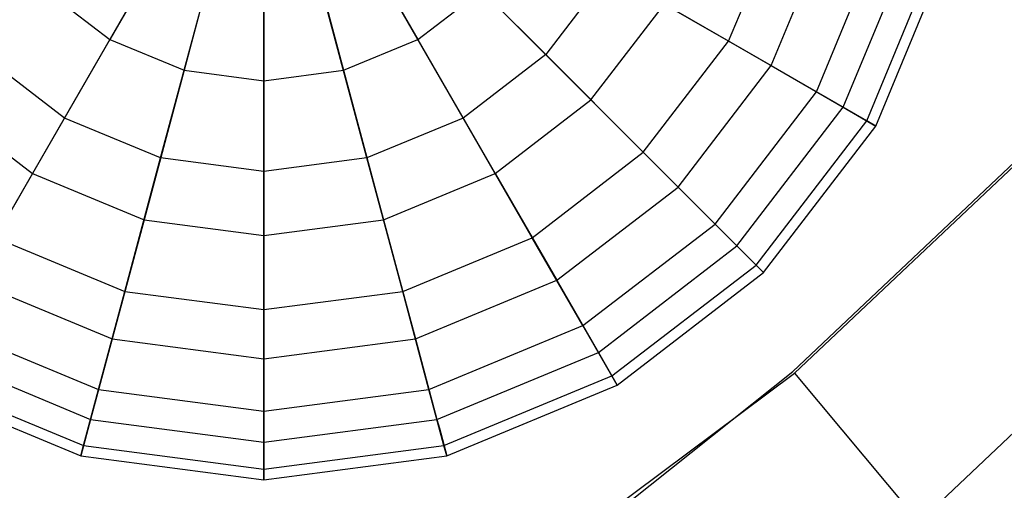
# Model space of a CAD drawing. Extents: x -29 to 29, y -26.9 to 31.
# Tile 33 of 43: x 10.1 to 15.5, y -15.7 to -13.1. Entities that reach past the tile are written whole.
import ezdxf

# ---------------------------------------------------------------- set-up
doc = ezdxf.new("R2010")
doc.units = 0
doc.header["$LTSCALE"] = 2.54
doc.layers.get('0').update_dxf_attribs({"color": 13, "linetype": 'CONTINUOUS'})

# ---------------------------------------------------------------- blocks, each defined once
blk = doc.blocks.new('GRUPUJ_2')
at = {"color": 0}
for p, q in [((40.0122, 14.579, 15.779), (39.5281, 13.7404, 15.4594)), ((40.0122, 14.579, 15.779), (39.5281, 13.7404, 15.4594)), ((40.7419, 14.579, 15.779), (41.2261, 13.7404, 15.4594)), ((40.7419, 14.579, 15.779), (41.2261, 13.7404, 15.4594)), ((40.1882, 14.5061, 15.779), (39.9376, 13.5708, 15.4594)), ((40.1882, 14.5061, 15.779), (39.9376, 13.5708, 15.4594)), ((40.5659, 14.5061, 15.779), (40.8165, 13.5708, 15.4594)), ((40.5659, 14.5061, 15.779), (40.8165, 13.5708, 15.4594)), ((40.3771, 14.4812, 15.779), (40.3771, 13.5129, 15.4594)), ((40.3771, 14.4812, 15.779), (40.3771, 13.5129, 15.4594)), ((42.9391, 13.7317, 9.3912), (43.2346, 14.4452, 9.3912)), ((42.9391, 13.7317, 9.3912), (43.2346, 14.4452, 9.3912)), ((43.1737, 13.5962, 14.1391), (43.4963, 14.3751, 14.1391)), ((43.1737, 13.5962, 14.1391), (43.4963, 14.3751, 14.1391)), ((41.9309, 13.6571, 8.7125), (41.2869, 14.301, 8.2538)), ((41.9309, 13.6571, 8.7125), (41.2869, 14.301, 8.2538)), ((43.4234, 13.452, 10.2438), (43.7749, 14.3004, 10.2438)), ((43.4234, 13.452, 10.2438), (43.7749, 14.3004, 10.2438)), ((43.571, 13.3669, 13.2285), (43.9394, 14.2563, 13.2285)), ((43.571, 13.3669, 13.2285), (43.9394, 14.2563, 13.2285)), ((43.7002, 13.2922, 11.2121), (44.0836, 14.2177, 11.2121)), ((43.7002, 13.2922, 11.2121), (44.0836, 14.2177, 11.2121)), ((43.7505, 13.2632, 12.2301), (44.1397, 14.2027, 12.2301)), ((43.7505, 13.2632, 12.2301), (44.1397, 14.2027, 12.2301)), ((42.2801, 14.1122, 8.7125), (41.9309, 13.6571, 8.7125)), ((42.2801, 14.1122, 8.7125), (41.9309, 13.6571, 8.7125)), ((42.9391, 13.7317, 9.3912), (42.2801, 14.1122, 8.7125)), ((42.9391, 13.7317, 9.3912), (42.2801, 14.1122, 8.7125)), ((39.2784, 13.3079, 8.7125), (39.7337, 14.0965, 8.2538)), ((39.2784, 13.3079, 8.7125), (39.7337, 14.0965, 8.2538)), ((41.4758, 13.3079, 8.7125), (41.0204, 14.0965, 8.2538)), ((41.4758, 13.3079, 8.7125), (41.0204, 14.0965, 8.2538)), ((39.1764, 14.0102, 15.4594), (39.5281, 13.7404, 15.4594)), ((39.1764, 14.0102, 15.4594), (39.5281, 13.7404, 15.4594)), ((41.2261, 13.7404, 15.4594), (41.5777, 14.0102, 15.4594)), ((41.2261, 13.7404, 15.4594), (41.5777, 14.0102, 15.4594)), ((41.5777, 14.0102, 15.4594), (42.1806, 13.4074, 14.9001)), ((41.5777, 14.0102, 15.4594), (42.1806, 13.4074, 14.9001)), ((39.8084, 13.0883, 8.7125), (40.0441, 13.968, 8.2538)), ((39.8084, 13.0883, 8.7125), (40.0441, 13.968, 8.2538)), ((40.9458, 13.0883, 8.7125), (40.7101, 13.968, 8.2538)), ((40.9458, 13.0883, 8.7125), (40.7101, 13.968, 8.2538)), ((40.3771, 13.0135, 8.7125), (40.3771, 13.9241, 8.2538)), ((40.3771, 13.0135, 8.7125), (40.3771, 13.9241, 8.2538)), ((42.1806, 13.4074, 14.9001), (42.5859, 13.9356, 14.9001)), ((42.1806, 13.4074, 14.9001), (42.5859, 13.9356, 14.9001)), ((42.5859, 13.9356, 14.9001), (43.1737, 13.5962, 14.1391)), ((42.5859, 13.9356, 14.9001), (43.1737, 13.5962, 14.1391)), ((39.5281, 13.7404, 15.4594), (39.1018, 13.002, 14.9001)), ((39.5281, 13.7404, 15.4594), (39.1018, 13.002, 14.9001)), ((39.5281, 13.7404, 15.4594), (39.9376, 13.5708, 15.4594)), ((39.5281, 13.7404, 15.4594), (39.9376, 13.5708, 15.4594)), ((40.8165, 13.5708, 15.4594), (41.2261, 13.7404, 15.4594)), ((40.8165, 13.5708, 15.4594), (41.2261, 13.7404, 15.4594)), ((41.2261, 13.7404, 15.4594), (41.6523, 13.002, 14.9001)), ((41.2261, 13.7404, 15.4594), (41.6523, 13.002, 14.9001)), ((42.4689, 13.119, 9.3912), (42.9391, 13.7317, 9.3912)), ((42.4689, 13.119, 9.3912), (42.9391, 13.7317, 9.3912)), ((43.4234, 13.452, 10.2438), (42.9391, 13.7317, 9.3912)), ((43.4234, 13.452, 10.2438), (42.9391, 13.7317, 9.3912)), ((43.2936, 11.9124, 15.98), (45.1777, 13.69, 15.98)), ((43.302, 11.9024, 16.06), (45.1872, 13.681, 16.06)), ((39.2784, 13.3079, 8.7125), (38.8233, 13.6571, 8.7125)), ((39.2784, 13.3079, 8.7125), (38.8233, 13.6571, 8.7125)), ((41.9309, 13.6571, 8.7125), (41.4758, 13.3079, 8.7125)), ((41.9309, 13.6571, 8.7125), (41.4758, 13.3079, 8.7125)), ((42.4689, 13.119, 9.3912), (41.9309, 13.6571, 8.7125)), ((42.4689, 13.119, 9.3912), (41.9309, 13.6571, 8.7125)), ((39.9376, 13.5708, 15.4594), (39.717, 12.7472, 14.9001)), ((39.9376, 13.5708, 15.4594), (39.717, 12.7472, 14.9001)), ((39.9376, 13.5708, 15.4594), (40.3771, 13.5129, 15.4594)), ((39.9376, 13.5708, 15.4594), (40.3771, 13.5129, 15.4594)), ((40.3771, 13.5129, 15.4594), (40.8165, 13.5708, 15.4594)), ((40.3771, 13.5129, 15.4594), (40.8165, 13.5708, 15.4594)), ((40.8165, 13.5708, 15.4594), (41.0372, 12.7472, 14.9001)), ((40.8165, 13.5708, 15.4594), (41.0372, 12.7472, 14.9001)), ((42.6605, 12.9274, 14.1391), (43.1737, 13.5962, 14.1391)), ((42.6605, 12.9274, 14.1391), (43.1737, 13.5962, 14.1391)), ((43.1737, 13.5962, 14.1391), (43.571, 13.3669, 13.2285)), ((43.1737, 13.5962, 14.1391), (43.571, 13.3669, 13.2285)), ((40.3771, 13.5129, 15.4594), (40.3771, 12.6603, 14.9001)), ((40.3771, 13.5129, 15.4594), (40.3771, 12.6603, 14.9001)), ((38.5736, 13.4074, 14.9001), (39.1018, 13.002, 14.9001)), ((38.5736, 13.4074, 14.9001), (39.1018, 13.002, 14.9001)), ((41.6523, 13.002, 14.9001), (42.1806, 13.4074, 14.9001)), ((41.6523, 13.002, 14.9001), (42.1806, 13.4074, 14.9001)), ((42.1806, 13.4074, 14.9001), (42.6605, 12.9274, 14.1391)), ((42.1806, 13.4074, 14.9001), (42.6605, 12.9274, 14.1391)), ((42.8644, 12.7235, 10.2438), (43.4234, 13.452, 10.2438)), ((42.8644, 12.7235, 10.2438), (43.4234, 13.452, 10.2438)), ((43.7002, 13.2922, 11.2121), (43.4234, 13.452, 10.2438)), ((43.7002, 13.2922, 11.2121), (43.4234, 13.452, 10.2438)), ((42.9849, 12.6031, 13.2285), (43.571, 13.3669, 13.2285)), ((42.9849, 12.6031, 13.2285), (43.571, 13.3669, 13.2285)), ((43.571, 13.3669, 13.2285), (43.7505, 13.2632, 12.2301)), ((43.571, 13.3669, 13.2285), (43.7505, 13.2632, 12.2301)), ((38.8979, 12.6489, 9.3912), (39.2784, 13.3079, 8.7125)), ((38.8979, 12.6489, 9.3912), (39.2784, 13.3079, 8.7125)), ((39.8084, 13.0883, 8.7125), (39.2784, 13.3079, 8.7125)), ((39.8084, 13.0883, 8.7125), (39.2784, 13.3079, 8.7125)), ((41.4758, 13.3079, 8.7125), (40.9458, 13.0883, 8.7125)), ((41.4758, 13.3079, 8.7125), (40.9458, 13.0883, 8.7125)), ((41.8562, 12.6489, 9.3912), (41.4758, 13.3079, 8.7125)), ((41.8562, 12.6489, 9.3912), (41.4758, 13.3079, 8.7125)), ((43.0904, 12.4975, 11.2121), (43.7002, 13.2922, 11.2121)), ((43.0904, 12.4975, 11.2121), (43.7002, 13.2922, 11.2121)), ((43.1315, 12.4564, 12.2301), (43.7505, 13.2632, 12.2301)), ((43.1315, 12.4564, 12.2301), (43.7505, 13.2632, 12.2301)), ((43.7505, 13.2632, 12.2301), (43.7002, 13.2922, 11.2121)), ((43.7505, 13.2632, 12.2301), (43.7002, 13.2922, 11.2121)), ((39.6114, 12.3533, 9.3912), (39.8084, 13.0883, 8.7125)), ((39.6114, 12.3533, 9.3912), (39.8084, 13.0883, 8.7125)), ((40.3771, 13.0135, 8.7125), (39.8084, 13.0883, 8.7125)), ((40.3771, 13.0135, 8.7125), (39.8084, 13.0883, 8.7125)), ((40.9458, 13.0883, 8.7125), (40.3771, 13.0135, 8.7125)), ((40.9458, 13.0883, 8.7125), (40.3771, 13.0135, 8.7125)), ((41.1427, 12.3533, 9.3912), (40.9458, 13.0883, 8.7125)), ((41.1427, 12.3533, 9.3912), (40.9458, 13.0883, 8.7125)), ((41.8562, 12.6489, 9.3912), (42.4689, 13.119, 9.3912)), ((41.8562, 12.6489, 9.3912), (42.4689, 13.119, 9.3912)), ((42.8644, 12.7235, 10.2438), (42.4689, 13.119, 9.3912)), ((42.8644, 12.7235, 10.2438), (42.4689, 13.119, 9.3912)), ((39.1018, 13.002, 14.9001), (38.7624, 12.4142, 14.1391)), ((39.1018, 13.002, 14.9001), (38.7624, 12.4142, 14.1391)), ((39.1018, 13.002, 14.9001), (39.717, 12.7472, 14.9001)), ((39.1018, 13.002, 14.9001), (39.717, 12.7472, 14.9001)), ((40.3771, 12.2525, 9.3912), (40.3771, 13.0135, 8.7125)), ((40.3771, 12.2525, 9.3912), (40.3771, 13.0135, 8.7125)), ((41.0372, 12.7472, 14.9001), (41.6523, 13.002, 14.9001)), ((41.0372, 12.7472, 14.9001), (41.6523, 13.002, 14.9001)), ((41.6523, 13.002, 14.9001), (41.9917, 12.4142, 14.1391)), ((41.6523, 13.002, 14.9001), (41.9917, 12.4142, 14.1391)), ((41.9917, 12.4142, 14.1391), (42.6605, 12.9274, 14.1391)), ((41.9917, 12.4142, 14.1391), (42.6605, 12.9274, 14.1391)), ((42.6605, 12.9274, 14.1391), (42.9849, 12.6031, 13.2285)), ((42.6605, 12.9274, 14.1391), (42.9849, 12.6031, 13.2285)), ((43.9886, 11.0841, 15.5596), (45.9642, 12.948, 15.5596)), ((43.9886, 11.0841, 15.5596), (45.9642, 12.948, 15.5596)), ((39.717, 12.7472, 14.9001), (39.5413, 12.0916, 14.1391)), ((39.717, 12.7472, 14.9001), (39.5413, 12.0916, 14.1391)), ((39.717, 12.7472, 14.9001), (40.3771, 12.6603, 14.9001)), ((39.717, 12.7472, 14.9001), (40.3771, 12.6603, 14.9001)), ((40.3771, 12.6603, 14.9001), (41.0372, 12.7472, 14.9001)), ((40.3771, 12.6603, 14.9001), (41.0372, 12.7472, 14.9001)), ((41.0372, 12.7472, 14.9001), (41.2129, 12.0916, 14.1391)), ((41.0372, 12.7472, 14.9001), (41.2129, 12.0916, 14.1391)), ((42.1359, 12.1645, 10.2438), (42.8644, 12.7235, 10.2438)), ((42.1359, 12.1645, 10.2438), (42.8644, 12.7235, 10.2438)), ((43.0904, 12.4975, 11.2121), (42.8644, 12.7235, 10.2438)), ((43.0904, 12.4975, 11.2121), (42.8644, 12.7235, 10.2438)), ((38.8979, 12.6489, 9.3912), (39.6114, 12.3533, 9.3912)), ((38.8979, 12.6489, 9.3912), (39.6114, 12.3533, 9.3912)), ((40.3771, 12.6603, 14.9001), (40.3771, 11.9816, 14.1391)), ((40.3771, 12.6603, 14.9001), (40.3771, 11.9816, 14.1391)), ((41.1427, 12.3533, 9.3912), (41.8562, 12.6489, 9.3912)), ((41.1427, 12.3533, 9.3912), (41.8562, 12.6489, 9.3912)), ((42.1359, 12.1645, 10.2438), (41.8562, 12.6489, 9.3912)), ((42.1359, 12.1645, 10.2438), (41.8562, 12.6489, 9.3912)), ((42.2211, 12.017, 13.2285), (42.9849, 12.6031, 13.2285)), ((42.2211, 12.017, 13.2285), (42.9849, 12.6031, 13.2285)), ((42.9849, 12.6031, 13.2285), (43.1315, 12.4564, 12.2301)), ((42.9849, 12.6031, 13.2285), (43.1315, 12.4564, 12.2301)), ((42.2957, 11.8877, 11.2121), (43.0904, 12.4975, 11.2121)), ((42.2957, 11.8877, 11.2121), (43.0904, 12.4975, 11.2121)), ((43.1315, 12.4564, 12.2301), (43.0904, 12.4975, 11.2121)), ((43.1315, 12.4564, 12.2301), (43.0904, 12.4975, 11.2121)), ((42.3248, 11.8374, 12.2301), (43.1315, 12.4564, 12.2301)), ((42.3248, 11.8374, 12.2301), (43.1315, 12.4564, 12.2301)), ((38.7624, 12.4142, 14.1391), (39.5413, 12.0916, 14.1391)), ((38.7624, 12.4142, 14.1391), (39.5413, 12.0916, 14.1391)), ((41.2129, 12.0916, 14.1391), (41.9917, 12.4142, 14.1391)), ((41.2129, 12.0916, 14.1391), (41.9917, 12.4142, 14.1391)), ((41.9917, 12.4142, 14.1391), (42.2211, 12.017, 13.2285)), ((41.9917, 12.4142, 14.1391), (42.2211, 12.017, 13.2285)), ((39.4666, 11.8131, 10.2438), (39.6114, 12.3533, 9.3912)), ((39.4666, 11.8131, 10.2438), (39.6114, 12.3533, 9.3912)), ((39.6114, 12.3533, 9.3912), (40.3771, 12.2525, 9.3912)), ((39.6114, 12.3533, 9.3912), (40.3771, 12.2525, 9.3912)), ((40.3771, 12.2525, 9.3912), (41.1427, 12.3533, 9.3912)), ((40.3771, 12.2525, 9.3912), (41.1427, 12.3533, 9.3912)), ((41.2875, 11.8131, 10.2438), (41.1427, 12.3533, 9.3912)), ((41.2875, 11.8131, 10.2438), (41.1427, 12.3533, 9.3912)), ((40.3771, 11.6932, 10.2438), (40.3771, 12.2525, 9.3912)), ((40.3771, 11.6932, 10.2438), (40.3771, 12.2525, 9.3912)), ((38.6183, 12.1645, 10.2438), (39.4666, 11.8131, 10.2438)), ((38.6183, 12.1645, 10.2438), (39.4666, 11.8131, 10.2438)), ((41.2875, 11.8131, 10.2438), (42.1359, 12.1645, 10.2438)), ((41.2875, 11.8131, 10.2438), (42.1359, 12.1645, 10.2438)), ((42.2957, 11.8877, 11.2121), (42.1359, 12.1645, 10.2438)), ((42.2957, 11.8877, 11.2121), (42.1359, 12.1645, 10.2438)), ((39.5413, 12.0916, 14.1391), (39.4226, 11.6485, 13.2285)), ((39.5413, 12.0916, 14.1391), (39.4226, 11.6485, 13.2285)), ((39.5413, 12.0916, 14.1391), (40.3771, 11.9816, 14.1391)), ((39.5413, 12.0916, 14.1391), (40.3771, 11.9816, 14.1391)), ((40.3771, 11.9816, 14.1391), (41.2129, 12.0916, 14.1391)), ((40.3771, 11.9816, 14.1391), (41.2129, 12.0916, 14.1391)), ((41.2129, 12.0916, 14.1391), (41.3316, 11.6485, 13.2285)), ((41.2129, 12.0916, 14.1391), (41.3316, 11.6485, 13.2285)), ((38.5331, 12.017, 13.2285), (39.4226, 11.6485, 13.2285)), ((38.5331, 12.017, 13.2285), (39.4226, 11.6485, 13.2285)), ((41.3316, 11.6485, 13.2285), (42.2211, 12.017, 13.2285)), ((41.3316, 11.6485, 13.2285), (42.2211, 12.017, 13.2285)), ((42.2211, 12.017, 13.2285), (42.3248, 11.8374, 12.2301)), ((42.2211, 12.017, 13.2285), (42.3248, 11.8374, 12.2301)), ((40.3771, 11.9816, 14.1391), (40.3771, 11.5229, 13.2285)), ((40.3771, 11.9816, 14.1391), (40.3771, 11.5229, 13.2285)), ((38.4585, 11.8877, 11.2121), (39.3839, 11.5044, 11.2121)), ((38.4585, 11.8877, 11.2121), (39.3839, 11.5044, 11.2121)), ((41.223, 10.3546, 16.06), (43.302, 11.9024, 16.06)), ((41.3702, 11.5044, 11.2121), (42.2957, 11.8877, 11.2121)), ((41.3702, 11.5044, 11.2121), (42.2957, 11.8877, 11.2121)), ((42.3248, 11.8374, 12.2301), (42.2957, 11.8877, 11.2121)), ((42.3248, 11.8374, 12.2301), (42.2957, 11.8877, 11.2121)), ((42.3992, 11.2002, 15.98), (43.2936, 11.9124, 15.98)), ((43.302, 11.9024, 16.06), (43.9886, 11.0841, 15.5596)), ((43.302, 11.9024, 16.06), (43.9886, 11.0841, 15.5596)), ((38.4294, 11.8374, 12.2301), (39.3689, 11.4482, 12.2301)), ((38.4294, 11.8374, 12.2301), (39.3689, 11.4482, 12.2301)), ((41.3853, 11.4482, 12.2301), (42.3248, 11.8374, 12.2301)), ((41.3853, 11.4482, 12.2301), (42.3248, 11.8374, 12.2301)), ((39.3839, 11.5044, 11.2121), (39.4666, 11.8131, 10.2438)), ((39.3839, 11.5044, 11.2121), (39.4666, 11.8131, 10.2438)), ((39.4666, 11.8131, 10.2438), (40.3771, 11.6932, 10.2438)), ((39.4666, 11.8131, 10.2438), (40.3771, 11.6932, 10.2438)), ((40.3771, 11.6932, 10.2438), (41.2875, 11.8131, 10.2438)), ((40.3771, 11.6932, 10.2438), (41.2875, 11.8131, 10.2438)), ((41.3702, 11.5044, 11.2121), (41.2875, 11.8131, 10.2438)), ((41.3702, 11.5044, 11.2121), (41.2875, 11.8131, 10.2438)), ((40.3771, 11.3736, 11.2121), (40.3771, 11.6932, 10.2438)), ((40.3771, 11.3736, 11.2121), (40.3771, 11.6932, 10.2438)), ((39.4226, 11.6485, 13.2285), (39.3689, 11.4482, 12.2301)), ((39.4226, 11.6485, 13.2285), (39.3689, 11.4482, 12.2301)), ((39.4226, 11.6485, 13.2285), (40.3771, 11.5229, 13.2285)), ((39.4226, 11.6485, 13.2285), (40.3771, 11.5229, 13.2285)), ((40.3771, 11.5229, 13.2285), (41.3316, 11.6485, 13.2285)), ((40.3771, 11.5229, 13.2285), (41.3316, 11.6485, 13.2285)), ((41.3316, 11.6485, 13.2285), (41.3449, 11.5993, 12.981)), ((41.3316, 11.6485, 13.2285), (41.3449, 11.5993, 12.981)), ((41.3449, 11.5993, 12.981), (41.3853, 11.4482, 12.2301)), ((41.3449, 11.5993, 12.981), (41.3853, 11.4482, 12.2301)), ((40.3771, 11.5229, 13.2285), (40.3771, 11.3155, 12.2301)), ((40.3771, 11.5229, 13.2285), (40.3771, 11.3155, 12.2301)), ((39.3689, 11.4482, 12.2301), (39.3839, 11.5044, 11.2121)), ((39.3689, 11.4482, 12.2301), (39.3839, 11.5044, 11.2121)), ((39.3839, 11.5044, 11.2121), (40.3771, 11.3736, 11.2121)), ((39.3839, 11.5044, 11.2121), (40.3771, 11.3736, 11.2121)), ((40.3771, 11.3736, 11.2121), (41.3702, 11.5044, 11.2121)), ((40.3771, 11.3736, 11.2121), (41.3702, 11.5044, 11.2121)), ((41.3853, 11.4482, 12.2301), (41.3702, 11.5044, 11.2121)), ((41.3853, 11.4482, 12.2301), (41.3702, 11.5044, 11.2121)), ((39.3689, 11.4482, 12.2301), (40.3771, 11.3155, 12.2301)), ((39.3689, 11.4482, 12.2301), (40.3771, 11.3155, 12.2301)), ((40.3771, 11.3155, 12.2301), (41.3853, 11.4482, 12.2301)), ((40.3771, 11.3155, 12.2301), (41.3853, 11.4482, 12.2301)), ((40.3771, 11.3155, 12.2301), (40.3771, 11.3736, 11.2121)), ((40.3771, 11.3155, 12.2301), (40.3771, 11.3736, 11.2121))]:
    blk.add_line(p, q, dxfattribs=at)

msp = doc.modelspace()

# ---------------------------------------------------------------- block references
at = {"color": 0}
msp.add_blockref('GRUPUJ_2', (-28.9757, -26.9101, 0.1598), dxfattribs=at)

doc.saveas('drawing.dxf')
